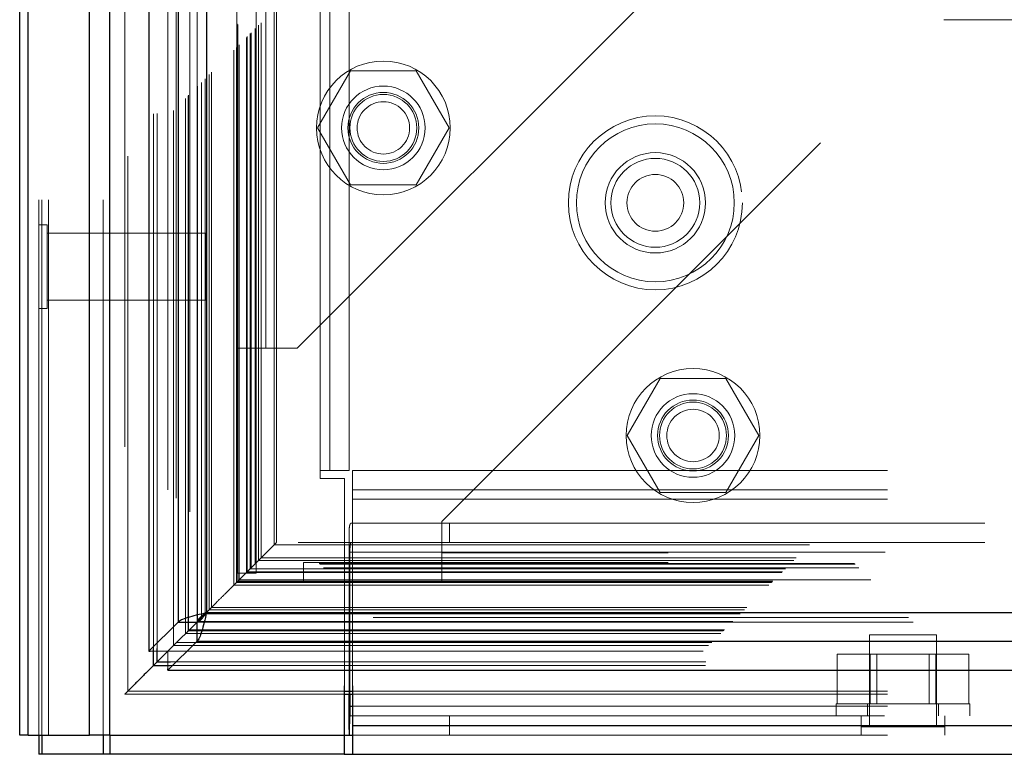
# Model space of a CAD drawing. Header units: inches. Extents: x 0.2 to 10.8, y 0.2 to 8.2.
# Tile 74 of 171: x 3.017 to 3.201, y 3.038 to 3.175. Entities that reach past the tile are written whole.
import ezdxf

# ---------------------------------------------------------------- set-up
doc = ezdxf.new("R2010")
doc.units = ezdxf.units.IN
doc.header["$MEASUREMENT"] = 0
doc.linetypes.add('HIDDEN', pattern=[0.075, 0.05, -0.025])
doc.layers.add('SLD-0', color=179, linetype='Continuous')

msp = doc.modelspace()

# ---------------------------------------------------------------- linework, layer by layer
at = {"layer": 'SLD-0', "linetype": 'HIDDEN', "lineweight": 18}
for p, q in [((3.0227218, 3.0413208), (3.0227218, 5.7725526)), ((3.0209218, 3.0413208), (3.0209218, 5.4088184)), ((3.021449, 3.0413208), (3.021449, 5.4081103)), ((3.0227218, 3.0413208), (3.0227218, 5.4075115)), ((3.0328946, 3.0413208), (3.0328946, 5.4027261)), ((3.0341673, 3.0413208), (3.0341673, 5.4025708)), ((3.0369489, 5.3951857), (3.0369489, 3.048966)), ((3.0375032, 3.0495095), (3.0375032, 5.3946388)), ((3.0423051, 3.0574071), (3.0423051, 5.3867412)), ((3.042985, 3.0574713), (3.042985, 5.386677)), ((3.0450049, 5.3871566), (3.0450049, 3.0569917)), ((3.0460262, 3.0580325), (3.0460262, 5.3861158)), ((3.0465693, 5.3855724), (3.0465693, 3.0585745)), ((3.048276, 3.0602823), (3.048276, 5.383866)), ((3.0487644, 3.0607707), (3.0487644, 5.3833776)), ((3.0488542, 3.0608605), (3.0488542, 5.3832878)), ((3.0490986, 5.3830506), (3.0490986, 3.0611072)), ((3.0504556, 5.3817059), (3.0504556, 3.0624424)), ((3.0504741, 3.0624791), (3.0504741, 5.3816701)), ((3.0505545, 3.0625608), (3.0505545, 5.3815875)), ((3.051271, 3.063284), (3.051271, 5.3808593)), ((3.0519459, 3.0639521), (3.0519459, 5.3801961)), ((3.0522282, 5.3799388), (3.0522282, 3.0642095)), ((3.0527273, 3.0647336), (3.0527273, 5.3794147)), ((3.0531657, 3.065172), (3.0531657, 5.3789763)), ((3.0572961, 3.0693024), (3.0572961, 5.3748459)), ((3.0577961, 3.0698024), (3.0577961, 5.3743459)), ((3.0580461, 5.3740959), (3.0580461, 3.0700524)), ((3.0580461, 3.0700524), (3.0580461, 5.3740959)), ((3.0582961, 3.0703024), (3.0582961, 5.3738459)), ((3.0583247, 3.0703128), (3.0583247, 5.3738205)), ((3.0596711, 3.0716774), (3.0596711, 5.3724709)), ((3.0596711, 3.0716774), (3.0596711, 5.3724709)), ((3.0598156, 3.0718219), (3.0598156, 5.3723264)), ((3.0603732, 3.0723795), (3.0603732, 5.3717688)), ((3.0605461, 3.0725524), (3.0605461, 5.3715959)), ((3.0615196, 3.0735153), (3.0615196, 5.3706332)), ((3.061944, 3.0739503), (3.061944, 5.370198)), ((3.0624078, 3.0744141), (3.0624078, 5.3697342)), ((3.0648621, 3.0768684), (3.0648621, 5.3672799)), ((3.0652991, 3.0773087), (3.0652991, 5.3668535)), ((3.0734718, 3.0907708), (3.0734718, 5.3533208)), ((3.0734718, 3.0907708), (3.0734718, 5.3533208)), ((3.0752718, 3.0907708), (3.0752718, 5.3533208)), ((3.0788718, 3.0907708), (3.0788718, 5.3533208)), ((3.0579096, 3.1135991), (3.0579096, 5.3305491)), ((3.0615096, 3.1135991), (3.0615096, 5.3305491)), ((3.0633096, 3.1135991), (3.0633096, 5.3305491)), ((3.0633096, 3.1135991), (3.0633096, 5.3305491)), ((3.0691596, 3.1135991), (3.1629096, 3.2073491)), ((3.0962096, 3.0812408), (3.1899596, 3.1749908)), ((4.6447096, 3.1749908), (3.1899596, 3.1749908)), ((3.0791108, 3.1654158), (3.072962, 3.1547658)), ((3.0914083, 3.1654158), (3.0791108, 3.1654158)), ((3.0975571, 3.1547658), (3.0914083, 3.1654158)), ((3.072962, 3.1547658), (3.0791108, 3.1441158)), ((3.0914083, 3.1441158), (3.0975571, 3.1547658)), ((3.0791108, 3.1441158), (3.0914083, 3.1441158)), ((3.0224843, 3.1366333), (3.0209218, 3.1366333)), ((3.0224843, 3.1210083), (3.0224843, 3.1366333)), ((3.0521718, 3.1350708), (3.0224843, 3.1350708)), ((3.0521718, 3.1225708), (3.0521718, 3.1350708)), ((3.0224843, 3.1225708), (3.0521718, 3.1225708)), ((3.0209218, 3.1210083), (3.0224843, 3.1210083)), ((3.0579096, 3.1135991), (3.0633096, 3.1135991)), ((3.0579096, 3.0715991), (3.0579096, 3.1135991)), ((3.0615096, 3.0715991), (3.0615096, 3.1135991)), ((3.0633096, 3.1135991), (3.0691596, 3.1135991)), ((3.1369608, 3.1079408), (3.130812, 3.0972908)), ((3.1492583, 3.1079408), (3.1369608, 3.1079408)), ((3.1554071, 3.0972908), (3.1492583, 3.1079408)), ((3.130812, 3.0972908), (3.1369608, 3.0866408)), ((3.1492583, 3.0866408), (3.1554071, 3.0972908)), ((3.0734718, 3.0892708), (3.0734718, 3.0907708)), ((3.0788718, 3.0907708), (3.0734718, 3.0907708)), ((3.0794673, 3.0907708), (4.7551762, 3.0907708)), ((3.0794673, 3.0907708), (3.0794673, 3.0853708)), ((3.0779718, 3.0892708), (3.0734718, 3.0892708)), ((3.0779718, 3.05053), (3.0779718, 3.0892708)), ((3.0794673, 3.0871708), (4.7551762, 3.0871708)), ((3.1369608, 3.0866408), (3.1492583, 3.0866408)), ((3.0794673, 3.0853708), (4.7551762, 3.0853708)), ((3.0794673, 3.0853708), (3.0794673, 3.05053)), ((3.0794673, 3.0853708), (4.7551762, 3.0853708)), ((3.0962096, 3.0753908), (3.0962096, 3.0812408)), ((3.0788718, 3.0489499), (3.0788718, 3.0791484)), ((3.0793034, 3.0809208), (3.0976218, 3.0809208)), ((3.0976218, 3.0809208), (3.0976218, 3.0773208)), ((3.0976218, 3.0809208), (3.3851218, 3.0809208)), ((4.7693465, 3.0773085), (3.0652944, 3.0773085)), ((3.0976218, 3.0773208), (3.0793034, 3.0773208)), ((3.0976218, 3.0773208), (3.3851218, 3.0773208)), ((3.0648621, 3.0768684), (3.0624078, 3.0744141)), ((3.0648621, 3.0768684), (4.7697736, 3.0768684)), ((3.0788718, 3.0755208), (3.4038718, 3.0755208)), ((3.0790013, 3.0755208), (3.0790013, 3.0489499)), ((3.0790013, 3.0755208), (3.4037422, 3.0755208)), ((3.061944, 3.0739503), (3.0614221, 3.0734284)), ((3.0624078, 3.0744141), (3.061944, 3.0739503)), ((3.061944, 3.0739503), (4.7726917, 3.0739503)), ((3.0624078, 3.0744141), (4.7722279, 3.0744141)), ((4.7384596, 3.0753908), (3.0962096, 3.0753908)), ((3.0962096, 3.0699908), (3.0962096, 3.0753908)), ((4.7384596, 3.0753908), (3.0962096, 3.0753908)), ((3.0598156, 3.0718219), (3.0577961, 3.0698024)), ((3.0598156, 3.0718219), (4.7748201, 3.0718219)), ((3.0605461, 3.0725524), (3.0603732, 3.0723795)), ((3.0603732, 3.0723795), (4.7742625, 3.0723795)), ((4.7740897, 3.0725524), (3.0605461, 3.0725524)), ((4.7732778, 3.0733743), (3.0613442, 3.0733743)), ((3.0703096, 3.0735908), (3.0703096, 3.0699908)), ((3.0962096, 3.0735908), (3.0703096, 3.0735908)), ((4.7384596, 3.0735908), (3.0962096, 3.0735908)), ((3.0579096, 3.0715991), (3.0615096, 3.0715991)), ((3.0580461, 3.0700524), (4.7765897, 3.0700524)), ((3.0580461, 3.0700524), (4.7765897, 3.0700524)), ((4.7763536, 3.0703102), (3.0582672, 3.0703102)), ((3.0582961, 3.0703024), (4.7763397, 3.0703024)), ((3.0596711, 3.0716774), (4.7749647, 3.0716774)), ((3.0596711, 3.0716774), (4.7749647, 3.0716774)), ((3.0962096, 3.0699908), (3.0703096, 3.0699908)), ((4.7384596, 3.0699908), (3.0962096, 3.0699908)), ((3.0577961, 3.0698024), (3.0572961, 3.0693024)), ((3.0572961, 3.0693024), (4.7773397, 3.0693024)), ((3.0577961, 3.0698024), (4.7768397, 3.0698024)), ((3.0579036, 3.0698978), (4.7767342, 3.0698978)), ((3.0527273, 3.0647336), (3.0521339, 3.0641402)), ((3.0531657, 3.065172), (3.0527273, 3.0647336)), ((3.0527273, 3.0647336), (4.7819084, 3.0647336)), ((3.0531657, 3.065172), (4.78147, 3.065172)), ((4.7833699, 3.0632619), (3.0512588, 3.0632619)), ((3.0519459, 3.0639521), (4.7826899, 3.0639521)), ((3.0522282, 3.0642095), (4.7824075, 3.0642095)), ((3.0487644, 3.0607707), (4.7858713, 3.0607707)), ((3.0488542, 3.0608605), (4.7857815, 3.0608605)), ((3.0489918, 3.060997), (4.7856341, 3.060997)), ((4.7842258, 3.0624225), (3.0504117, 3.0624225)), ((3.0504612, 3.0624369), (4.7841746, 3.0624369)), ((3.0505545, 3.0625608), (4.7840812, 3.0625608)), ((3.048276, 3.0602823), (4.7863597, 3.0602823)), ((3.1885718, 3.0600708), (3.1760718, 3.0600708)), ((3.1760718, 3.0600708), (3.1760718, 3.0428833)), ((3.1885718, 3.0428833), (3.1885718, 3.0600708)), ((3.0453596, 3.0573464), (3.0450049, 3.0569917)), ((3.0450104, 3.0569862), (3.0453656, 3.0573413)), ((3.0460262, 3.0580325), (3.0453396, 3.0573459)), ((3.0460262, 3.0580325), (4.7886095, 3.0580325)), ((3.0466171, 3.0586262), (4.788017, 3.0586262)), ((3.0416958, 3.0569917), (3.0450049, 3.0569917)), ((3.0450104, 3.0536902), (3.0450104, 3.0569862)), ((3.0450104, 3.0569862), (4.7896253, 3.0569862)), ((3.1700242, 3.0471708), (3.1700242, 3.0564208)), ((3.176173, 3.0564208), (3.1700242, 3.0564208)), ((3.176173, 3.0471708), (3.176173, 3.0564208)), ((3.1884705, 3.0564208), (3.176173, 3.0564208)), ((3.1774243, 3.0564208), (3.1774243, 3.0471708)), ((3.1872193, 3.0471708), (3.1872193, 3.0564208)), ((3.1884705, 3.0471708), (3.1884705, 3.0564208)), ((3.1946193, 3.0564208), (3.1884705, 3.0564208)), ((3.1946193, 3.0471708), (3.1946193, 3.0564208)), ((3.0454266, 3.0543114), (4.7892091, 3.0543114)), ((3.0454907, 3.0549913), (4.789145, 3.0549913)), ((3.0384901, 3.0505017), (3.0375032, 3.0495095)), ((3.0369457, 3.0489499), (3.0779718, 3.0489499)), ((3.0375032, 3.0495095), (3.0779718, 3.0495095)), ((3.0794673, 3.0495095), (4.7551762, 3.0495095)), ((3.0794673, 3.0489499), (4.7551762, 3.0489499)), ((3.0788718, 3.0467208), (3.4038718, 3.0467208)), ((3.0794673, 3.0467208), (3.4037422, 3.0467208)), ((3.1698218, 3.0471708), (3.1948218, 3.0471708)), ((3.1698218, 3.0471708), (3.1698218, 3.0449208)), ((3.1756968, 3.0471708), (3.1756968, 3.0449208)), ((3.1889468, 3.0449208), (3.1889468, 3.0471708)), ((3.1948218, 3.0449208), (3.1948218, 3.0471708)), ((3.0788718, 3.0449208), (3.4038718, 3.0449208)), ((3.0976218, 3.0413208), (3.0976218, 3.0449208)), ((3.1745093, 3.0413208), (3.1745093, 3.0449208)), ((3.1901343, 3.0413208), (3.1901343, 3.0449208)), ((3.0794673, 3.0431208), (4.7551762, 3.0431208)), ((3.1901343, 3.0428833), (3.1745093, 3.0428833)), ((3.0794673, 3.0413208), (4.7551762, 3.0413208))]:
    msp.add_line(p, q, dxfattribs=at)
at = {"layer": 'SLD-0', "linetype": 'Continuous', "lineweight": 25}
for p, q in [((3.0173218, 3.0413208), (3.0173218, 5.4088184)), ((3.0189034, 3.0413208), (3.0189034, 5.4081103)), ((3.030349, 3.0413208), (3.030349, 5.4027261)), ((3.0341673, 3.0413208), (3.0341673, 5.4025708)), ((3.0414596, 5.3871566), (3.0414596, 3.0569917)), ((3.0469103, 5.3817059), (3.0469103, 3.0624424)), ((3.0522282, 5.3799388), (3.0522282, 3.0642095)), ((3.0521339, 3.0641402), (3.0504459, 3.0624522)), ((3.0522282, 3.0642095), (4.7824075, 3.0642095)), ((3.0469103, 3.0624424), (3.0414596, 3.0569917)), ((3.0504556, 3.0624424), (3.0453596, 3.0573464)), ((3.0453656, 3.0573413), (3.0504612, 3.0624369)), ((3.0469103, 3.0624424), (3.0504556, 3.0624424)), ((3.0504612, 3.0588916), (3.0504612, 3.0624369)), ((3.0423051, 3.0543114), (3.0423051, 3.0574071)), ((3.042985, 3.0549913), (3.042985, 3.0574713)), ((3.0453396, 3.0573459), (3.042985, 3.0549913)), ((3.0450104, 3.0534408), (3.0504612, 3.0588916)), ((3.0504612, 3.0588916), (4.7841746, 3.0588916)), ((3.0414596, 3.0569917), (3.0416958, 3.0569917)), ((3.042985, 3.0549913), (3.0423051, 3.0543114)), ((3.0423051, 3.0543114), (3.0454266, 3.0543114)), ((3.042985, 3.0549913), (3.0454907, 3.0549913)), ((3.0450104, 3.0534408), (3.0450104, 3.0536902)), ((3.0450104, 3.0534408), (4.7896253, 3.0534408)), ((3.0779718, 3.0413208), (3.0779718, 3.05053)), ((3.0794673, 3.05053), (3.0794673, 3.0431208)), ((3.0779718, 3.0495095), (3.0794673, 3.0495095)), ((3.0779718, 3.0489499), (3.0794673, 3.0489499)), ((3.0788718, 3.0423711), (3.0788718, 3.0489499)), ((3.0790013, 3.0489499), (3.0790013, 3.0467208)), ((3.0790013, 3.0467208), (3.0794673, 3.0467208)), ((3.0788718, 3.0423711), (3.0788718, 3.0413208)), ((3.0794673, 3.0431208), (4.7551762, 3.0431208)), ((3.0794673, 3.0431208), (3.0794673, 3.0377208)), ((3.0189034, 3.0413208), (3.0173218, 3.0413208)), ((3.0189034, 3.0413208), (3.030349, 3.0413208)), ((3.0209218, 3.0413208), (3.0209218, 3.0377208)), ((3.0214484, 3.0413208), (3.0214484, 3.0377208)), ((3.0341673, 3.0413208), (3.030349, 3.0413208)), ((3.032894, 3.0413208), (3.032894, 3.0377208)), ((3.0341654, 3.0413208), (3.0341654, 3.0377208)), ((3.0341673, 3.0413208), (3.0779718, 3.0413208)), ((3.0779673, 3.0413208), (3.0779673, 3.0377208)), ((3.0779718, 3.0413208), (3.0794673, 3.0413208)), ((3.0214484, 3.0377208), (3.0209218, 3.0377208)), ((3.032894, 3.0377208), (3.0214484, 3.0377208)), ((3.0341654, 3.0377208), (3.032894, 3.0377208)), ((3.0779673, 3.0377208), (3.0341654, 3.0377208)), ((3.0779673, 3.0377208), (3.0794673, 3.0377208)), ((3.0794673, 3.0377208), (4.7551762, 3.0377208))]:
    msp.add_line(p, q, dxfattribs=at)
at = {"layer": 'SLD-0', "linetype": 'HIDDEN', "lineweight": 18, "flags": 128}
msp.add_lwpolyline([(3.0579238, 5.3742093), (3.0579244, 4.1977055), (3.0579238, 3.0699485)], dxfattribs=at)
at = {"layer": 'SLD-0', "linetype": 'HIDDEN', "lineweight": 18}
for centre, radius in [((3.0852596, 3.1547658), 0.0125), ((3.0852596, 3.1547658), 0.0078125), ((3.0852596, 3.1547658), 0.006625), ((3.0852596, 3.1547658), 0.00625), ((3.0852596, 3.1547658), 0.0048975), ((3.1360718, 3.1407708), 0.01625), ((3.1360718, 3.1407708), 0.01475), ((3.1360718, 3.1407708), 0.01475), ((3.1360718, 3.1407708), 0.009375), ((3.1360718, 3.1407708), 0.0083), ((3.1360718, 3.1407708), 0.0053), ((3.1431096, 3.0972908), 0.0125), ((3.1431096, 3.0972908), 0.0078125), ((3.1431096, 3.0972908), 0.006625), ((3.1431096, 3.0972908), 0.00625), ((3.1431096, 3.0972908), 0.0048975)]:
    msp.add_circle(centre, radius, dxfattribs=at)
for points, knots in [([(3.0613271, 3.0733383), (3.0613258, 3.0764195), (3.0613221, 3.0847804), (3.0613223, 3.0988538), (3.0613233, 3.115487), (3.0613239, 3.1323381), (3.0613233, 3.1586738), (3.0613235, 3.1945858), (3.0613234, 3.2793573), (3.0613235, 3.4459955), (3.0613234, 3.7707452), (3.0613234, 4.26624), (3.0613237, 4.7209462), (3.0613232, 5.0585966), (3.061324, 5.1816665), (3.0613231, 5.2588976), (3.0613242, 5.290587), (3.0613227, 5.3166768), (3.0613222, 5.3367156), (3.0613247, 5.3497503), (3.0613301, 5.3609321), (3.061337, 5.3677281), (3.0613402, 5.3707973)], [0, 0, 0, 0, 0.00402339, 0.01091756, 0.01837698, 0.02574282, 0.03292153, 0.05276589, 0.07263643, 0.14361527, 0.27036056, 0.49669142, 0.7906276, 0.86411164, 0.93759209, 0.9513311, 0.96495928, 0.97897177, 0.98539885, 0.99112579, 0.99599235, 1, 1, 1, 1]), ([(3.0788718, 3.0791484), (3.0788718, 3.0794306), (3.078877, 3.079681), (3.0789043, 3.0801205), (3.078927, 3.080311), (3.0789941, 3.0806135), (3.0790383, 3.0807277), (3.0791526, 3.0808821), (3.0792221, 3.0809208), (3.0793034, 3.0809208)], [0, 0, 0, 0, 0.25, 0.25, 0.5, 0.5, 0.75, 0.75, 1, 1, 1, 1]), ([(3.0638352, 3.0758415), (3.0638791, 3.0758863), (3.0640123, 3.0760222), (3.064259, 3.0762807), (3.0645715, 3.0766058), (3.0648659, 3.0768887), (3.0650975, 3.0770901), (3.0652086, 3.0772068), (3.0652634, 3.0772665), (3.065295, 3.077303), (3.0653064, 3.0773173), (3.0652012, 3.07722), (3.065009, 3.0770207), (3.0648621, 3.0768684)], [0, 0, 0, 0, 0.05032129, 0.15285388, 0.25574889, 0.36409725, 0.45461424, 0.49515708, 0.53586497, 0.57637408, 0.61635896, 0.70670434, 1, 1, 1, 1]), ([(3.0793034, 3.0773208), (3.0792523, 3.0773208), (3.0792068, 3.0772755), (3.0791287, 3.0770978), (3.0790968, 3.0769658), (3.0790228, 3.076469), (3.0790013, 3.076), (3.0790013, 3.0755208)], [0, 0, 0, 0, 0.25, 0.25, 0.5, 0.5, 1, 1, 1, 1]), ([(3.061401, 3.0734089), (3.0616152, 3.0736226), (3.062247, 3.0742532), (3.0627851, 3.0747946), (3.0631803, 3.0751868), (3.0632073, 3.0752136)], [0, 0, 0, 0, 0.323262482, 0.953740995, 1, 1, 1, 1]), ([(3.0577961, 3.0698024), (3.0578093, 3.0698141), (3.0578425, 3.0698435), (3.0579035, 3.0699004), (3.0579698, 3.0699683), (3.0580614, 3.0700647), (3.058271, 3.0702811), (3.0584447, 3.070446), (3.0586231, 3.070634), (3.0593606, 3.071358), (3.060132, 3.0721433), (3.0610439, 3.0730489), (3.0612293, 3.0732405), (3.0613663, 3.0733809), (3.0614484, 3.0734492), (3.0614852, 3.0734874), (3.0615087, 3.0735116), (3.0615095, 3.0735138), (3.06151, 3.0735153)], [0, 0, 0, 0, 0.01457105, 0.036333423, 0.049333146, 0.06377666, 0.099677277, 0.198611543, 0.205243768, 0.25611666, 0.807036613, 0.85730779, 0.906961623, 0.932837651, 0.955722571, 0.966632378, 0.978406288, 1, 1, 1, 1]), ([(3.0613442, 3.0733528), (3.061272, 3.0732796), (3.0608878, 3.0728905), (3.0602961, 3.0723007), (3.0598156, 3.0718219)], [0, 0, 0, 0, 0.18813442, 1, 1, 1, 1]), ([(4.7734, 3.0732557), (4.7723006, 3.0732537), (4.7671282, 3.0732441), (4.7572403, 3.0732353), (4.7431383, 3.0732273), (4.7274317, 3.073226), (4.7106603, 3.0732274), (4.6881864, 3.0732306), (4.6605629, 3.0732306), (4.6191875, 3.0732289), (4.5693289, 3.07323), (4.4606277, 3.0732293), (4.2470515, 3.07323), (3.8644771, 3.0732295), (3.5251875, 3.0732295), (3.2839726, 3.0732297), (3.2253528, 3.0732297), (3.1871067, 3.0732307), (3.1690625, 3.0732299), (3.1508991, 3.0732274), (3.1331169, 3.073226), (3.116459, 3.0732281), (3.1014597, 3.0732368), (3.0883528, 3.0732516), (3.0770755, 3.073272), (3.0682613, 3.0732934), (3.0631851, 3.0733115), (3.0612855, 3.0733183)], [0, 0, 0, 0, 0.00192638, 0.00906329, 0.01732574, 0.02663618, 0.03658467, 0.04671299, 0.06601531, 0.08498705, 0.11921176, 0.15337849, 0.2754553, 0.49344404, 0.82373244, 0.86996491, 0.91610519, 0.9264471, 0.93698049, 0.94772256, 0.95827338, 0.96813872, 0.97691082, 0.98455551, 0.99110496, 0.99667127, 1, 1, 1, 1]), ([(3.0521685, 3.0641667), (3.0523261, 3.0643218), (3.0525817, 3.0645735), (3.0529788, 3.0649781), (3.0533305, 3.0653372), (3.0536596, 3.0656649), (3.0538754, 3.0658754), (3.0545151, 3.0665964), (3.0552682, 3.0672566), (3.0564835, 3.0684927), (3.0571691, 3.069175), (3.0576059, 3.0696137), (3.0578968, 3.0698993), (3.0580994, 3.0701175), (3.0582132, 3.0702282), (3.0582832, 3.0702857), (3.0583242, 3.0703339), (3.0583322, 3.0703554), (3.0582888, 3.0703074), (3.0582672, 3.0702834)], [0, 0, 0, 0, 0.068050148, 0.110368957, 0.155126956, 0.200845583, 0.235074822, 0.244286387, 0.558157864, 0.709216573, 0.789261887, 0.830543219, 0.874852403, 0.896175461, 0.913946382, 0.928648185, 0.940111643, 0.970079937, 1, 1, 1, 1]), ([(3.0487644, 3.0607707), (3.0487519, 3.0607579), (3.0487265, 3.060732), (3.0486973, 3.0606987), (3.0486934, 3.0606883), (3.0487302, 3.0607218), (3.0487838, 3.0607762), (3.0488374, 3.0608326), (3.0489057, 3.0609059), (3.0489585, 3.0609633), (3.0489893, 3.0609946), (3.0489918, 3.0609972)], [0, 0, 0, 0, 0.08470517, 0.17184093, 0.35828324, 0.56094366, 0.66570619, 0.77097697, 0.87758365, 0.99008215, 1, 1, 1, 1]), ([(3.0460262, 3.0580325), (3.0460197, 3.0580255), (3.046006, 3.0580106), (3.0460162, 3.0580176), (3.0460464, 3.0580478), (3.0460892, 3.0580935), (3.0461289, 3.0581346), (3.046145, 3.0581513)], [0, 0, 0, 0, 0.17308345, 0.3651641, 0.58445808, 0.8309995, 1, 1, 1, 1]), ([(3.0465332, 3.0585395), (3.0465413, 3.0585477), (3.0465698, 3.0585766), (3.0465974, 3.058604), (3.0466171, 3.0586237)], [0, 0, 0, 0, 0.28373348, 1, 1, 1, 1]), ([(3.0422726, 3.0542784), (3.0425153, 3.0545188), (3.0432235, 3.0552204), (3.0439573, 3.0559599), (3.0444397, 3.056446)], [0, 0, 0, 0, 0.34272589, 1, 1, 1, 1]), ([(3.0375032, 3.0495095), (3.037366, 3.0493698), (3.0371449, 3.0491446), (3.0369396, 3.0489474), (3.0369428, 3.0489497), (3.0369637, 3.0489658), (3.0369873, 3.0489873), (3.0370201, 3.0490211), (3.0370767, 3.0490823), (3.037257, 3.0492681), (3.0374245, 3.0494331), (3.0375556, 3.0495622)], [0, 0, 0, 0, 0.39429589, 0.63543644, 0.67969377, 0.70104352, 0.72185641, 0.74281641, 0.76509738, 0.81619711, 1, 1, 1, 1])]:
    msp.add_open_spline(points, degree=3, knots=knots, dxfattribs=at)
at = {"layer": 'SLD-0', "linetype": 'Continuous', "lineweight": 25}
for points, knots in [([(3.0469103, 3.0624424), (3.0470194, 3.0625897), (3.0472375, 3.062737), (3.0478659, 3.0630315), (3.0482759, 3.0631787), (3.0492385, 3.0634732), (3.0497909, 3.0636205), (3.0509718, 3.063915), (3.0515999, 3.0640623), (3.0522282, 3.0642095)], [0, 0, 0, 0, 0.25, 0.25, 0.5, 0.5, 0.75, 0.75, 1, 1, 1, 1]), ([(3.0522282, 3.0642095), (3.0521684, 3.0641675), (3.0520487, 3.0640833), (3.051871, 3.0639571), (3.0516968, 3.0638309), (3.0515279, 3.0637046), (3.051366, 3.0635784), (3.0512126, 3.0634522), (3.0510336, 3.0632945), (3.0508421, 3.0631051), (3.0506621, 3.0628842), (3.0505258, 3.0626633), (3.050479, 3.0625161), (3.0504556, 3.0624424)], [0, 0, 0, 0, 0.071448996, 0.142897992, 0.214346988, 0.285795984, 0.35724498, 0.428693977, 0.500142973, 0.625107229, 0.750071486, 0.875035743, 1, 1, 1, 1]), ([(3.0522282, 3.0642095), (3.052081, 3.0635812), (3.0519337, 3.062953), (3.0516392, 3.0617722), (3.051492, 3.0612198), (3.0511974, 3.0602572), (3.0510502, 3.0598471), (3.0507557, 3.0592188), (3.0506084, 3.0590007), (3.0504612, 3.0588916)], [0, 0, 0, 0, 0.25, 0.25, 0.5, 0.5, 0.75, 0.75, 1, 1, 1, 1]), ([(3.0504612, 3.0624369), (3.0505032, 3.062449), (3.0505874, 3.0624731), (3.0507136, 3.0625314), (3.0508398, 3.062605), (3.050966, 3.062695), (3.0510923, 3.0627999), (3.0512185, 3.0629188), (3.0513762, 3.0630835), (3.0515656, 3.063305), (3.0517865, 3.0635908), (3.0520074, 3.0638954), (3.0521546, 3.0641048), (3.0522282, 3.0642095)], [0, 0, 0, 0, 0.071449, 0.14289799, 0.21434699, 0.28579598, 0.35724498, 0.42869398, 0.50014297, 0.62510723, 0.75007149, 0.87503574, 1, 1, 1, 1]), ([(3.0423051, 3.0543114), (3.042108, 3.0541087), (3.0418538, 3.0538473), (3.0413371, 3.0533412), (3.0407798, 3.0527907), (3.0395444, 3.0515417), (3.038767, 3.0507805), (3.0385321, 3.050544), (3.0384901, 3.0505017)], [0, 0, 0, 0, 0.20390071, 0.26302236, 0.58512217, 0.87762377, 0.97810883, 1, 1, 1, 1]), ([(3.0790013, 3.0467208), (3.0790013, 3.0462955), (3.0789952, 3.0458788), (3.0789738, 3.0450618), (3.0789582, 3.0446591), (3.0789254, 3.0439109), (3.078908, 3.0435578), (3.078881, 3.0429109), (3.0788718, 3.042623), (3.0788718, 3.0423711)], [0, 0, 0, 0, 0.25, 0.25, 0.5, 0.5, 0.75, 0.75, 1, 1, 1, 1])]:
    msp.add_open_spline(points, degree=3, knots=knots, dxfattribs=at)

doc.saveas('drawing.dxf')
